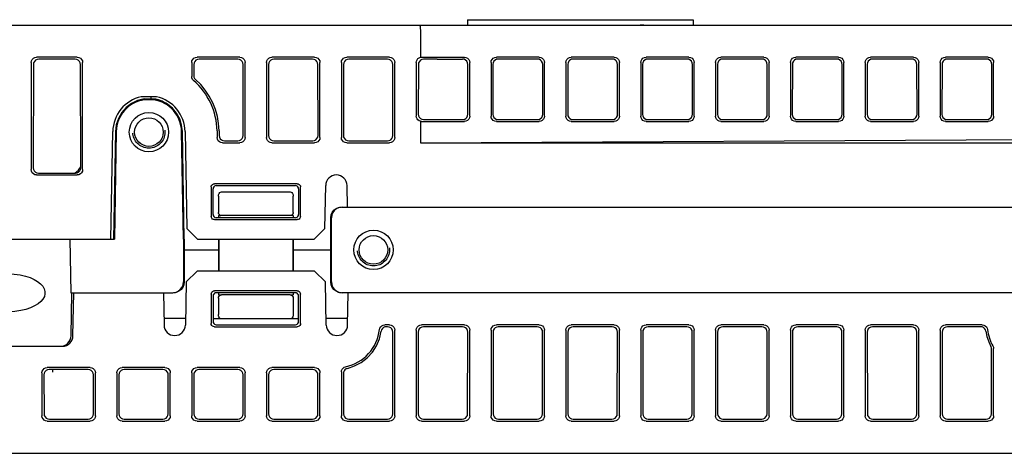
# Model space of a CAD drawing. Extents: x 0 to 840, y 0 to 594.
# Tile 16 of 21: x 658 to 750, y 140 to 180. Entities that reach past the tile are written whole.
import ezdxf

# ---------------------------------------------------------------- set-up
doc = ezdxf.new("R2010")
doc.units = 0
doc.header["$LTSCALE"] = 46.2
doc.linetypes.add('HIDDEN', pattern=[0.2, 0.1, -0.1])
for name, color, linetype in [('ALL_AXIS', 7, 'CONTINUOUS'), ('ALL_CURVE', 7, 'CONTINUOUS'), ('ALL_FEATURES', 7, 'CONTINUOUS'), ('DEFAULT_2', 8, 'HIDDEN')]:
    doc.layers.add(name, color=color, linetype=linetype)

msp = doc.modelspace()

# ---------------------------------------------------------------- linework, layer by layer
at = {"layer": 'ALL_AXIS', "color": 7, "linetype": 'CONTINUOUS'}
msp.add_lwpolyline([(656.762, 156.773), (657.39, 156.744), (657.951, 156.667), (658.448, 156.553), (658.886, 156.409), (659.267, 156.24), (659.592, 156.047), (659.86, 155.834), (660.066, 155.603), (660.206, 155.361), (660.276, 155.119), (660.281, 154.882), (660.221, 154.641), (660.091, 154.399), (659.893, 154.167), (659.633, 153.953), (659.313, 153.76), (658.937, 153.59), (658.504, 153.446), (658.011, 153.332), (657.455, 153.256), (656.83, 153.227)], dxfattribs=at)
at = {"layer": 'ALL_CURVE', "color": 4, "linetype": 'CONTINUOUS'}
for p, q in [((698, 163), (708, 163)), ((732, 163), (742, 163))]:
    msp.add_line(p, q, dxfattribs=at)
at = {"layer": 'ALL_FEATURES', "color": 7, "linetype": 'CONTINUOUS'}
for p, q in [((699.8, 180.5), (720.9, 180.5)), ((699.8, 180.5), (699.8, 180)), ((720.9, 180.5), (720.9, 180)), ((642, 180), (775.6, 180)), ((716.3, 180), (716.299, 179.995)), ((695.4, 179), (695.4, 176.991)), ((663.302, 177), (659.498, 177)), ((663.106, 176.804), (659.694, 176.804)), ((678.502, 177), (674.498, 177)), ((678.306, 176.804), (674.694, 176.804)), ((685.502, 177), (681.498, 177)), ((685.306, 176.804), (681.694, 176.804)), ((692.502, 177), (688.498, 177)), ((692.306, 176.804), (688.694, 176.804)), ((695.498, 177), (699.502, 177)), ((696.95, 176.825), (695.693, 176.808)), ((696.95, 176.825), (699.329, 176.825)), ((706.502, 177), (702.498, 177)), ((706.329, 176.825), (702.676, 176.825)), ((713.502, 177), (709.498, 177)), ((713.329, 176.825), (709.676, 176.825)), ((720.502, 177), (716.498, 177)), ((720.329, 176.825), (716.676, 176.825)), ((727.502, 177), (723.498, 177)), ((727.329, 176.825), (723.676, 176.825)), ((734.502, 177), (730.498, 177)), ((734.329, 176.825), (730.676, 176.825)), ((741.502, 177), (737.498, 177)), ((741.329, 176.825), (737.676, 176.825)), ((748.502, 177), (744.498, 177)), ((748.329, 176.825), (744.676, 176.825)), ((659, 176.502), (659, 166.498)), ((659.195, 176.307), (659.181, 166.679)), ((663.619, 166.679), (663.605, 176.307)), ((663.8, 166.498), (663.8, 176.502)), ((674, 176.502), (674, 175.2)), ((674.195, 176.307), (674.194, 175.288)), ((678.815, 169.683), (678.805, 176.307)), ((679, 169.498), (679, 176.502)), ((681, 176.502), (681, 169.498)), ((681.195, 176.307), (681.185, 169.683)), ((685.815, 169.683), (685.805, 176.307)), ((686, 169.498), (686, 176.502)), ((688, 176.502), (688, 169.498)), ((688.195, 176.307), (688.185, 169.683)), ((692.815, 169.683), (692.805, 176.307)), ((693, 169.498), (693, 176.502)), ((695.005, 176.503), (695.005, 171.497)), ((695.201, 176.311), (695.194, 171.682)), ((699.835, 171.672), (699.828, 176.321)), ((700, 171.505), (700, 176.495)), ((702, 176.509), (702, 171.491)), ((702.177, 176.334), (702.17, 171.659)), ((706.835, 171.672), (706.828, 176.321)), ((707, 171.505), (707, 176.495)), ((709, 176.509), (709, 171.491)), ((709.177, 176.334), (709.17, 171.659)), ((713.835, 171.672), (713.828, 176.321)), ((714, 171.505), (714, 176.495)), ((716, 176.509), (716, 171.491)), ((716.177, 176.334), (716.17, 171.659)), ((720.835, 171.672), (720.828, 176.321)), ((721, 171.505), (721, 176.495)), ((723, 176.509), (723, 171.491)), ((723.177, 176.334), (723.17, 171.659)), ((727.835, 171.672), (727.828, 176.321)), ((728, 171.505), (728, 176.495)), ((730, 176.509), (730, 171.491)), ((730.177, 176.334), (730.17, 171.659)), ((734.835, 171.672), (734.828, 176.321)), ((735, 171.505), (735, 176.495)), ((737, 176.509), (737, 171.491)), ((737.177, 176.334), (737.17, 171.659)), ((741.835, 171.672), (741.828, 176.321)), ((742, 171.505), (742, 176.495)), ((744, 176.509), (744, 171.491)), ((744.177, 176.334), (744.17, 171.659)), ((748.835, 171.672), (748.828, 176.321)), ((749, 171.505), (749, 176.495)), ((670.718, 173.3), (669.282, 173.3)), ((670.181, 173.3), (670.186, 173.1)), ((669.565, 173.021), (669.56, 173.1)), ((669.56, 173.1), (670.549, 173.1)), ((670.435, 173.021), (669.565, 173.021)), ((670.435, 173.021), (670.44, 173.1)), ((695.4, 171.009), (695.4, 169)), ((695.498, 171), (699.502, 171)), ((695.684, 171.184), (696.958, 171.166)), ((696.958, 171.166), (699.338, 171.166)), ((702.498, 171), (706.502, 171)), ((702.667, 171.166), (706.338, 171.166)), ((709.498, 171), (713.502, 171)), ((709.667, 171.166), (713.338, 171.166)), ((716.498, 171), (720.502, 171)), ((716.667, 171.166), (720.338, 171.166)), ((723.498, 171), (727.502, 171)), ((723.667, 171.166), (727.338, 171.166)), ((730.498, 171), (734.502, 171)), ((730.667, 171.166), (734.338, 171.166)), ((737.498, 171), (741.502, 171)), ((737.667, 171.166), (741.338, 171.166)), ((744.498, 171), (748.502, 171)), ((744.667, 171.166), (748.338, 171.166)), ((666.448, 160), (666.623, 170.059)), ((666.871, 170.055), (666.702, 160)), ((666.949, 170.053), (666.773, 160)), ((673.227, 159.999), (673.051, 170.053)), ((673.298, 160), (673.129, 170.055)), ((673.377, 170.059), (673.535, 161)), ((676.376, 170.111), (676.387, 169.489)), ((676.562, 170.115), (676.569, 169.675)), ((676.885, 169), (678.502, 169)), ((677.066, 169.184), (678.317, 169.184)), ((681.498, 169), (685.502, 169)), ((681.683, 169.184), (685.317, 169.184)), ((688.498, 169), (692.502, 169)), ((688.683, 169.184), (692.317, 169.184)), ((695.4, 169), (760.4, 169.349)), ((695.4, 169), (775.016, 169)), ((659.498, 166), (663.302, 166)), ((659.678, 166.18), (663.122, 166.18)), ((675.822, 164.879), (675.826, 162.125)), ((683.879, 165.178), (676.121, 165.178)), ((676.299, 165), (683.701, 165)), ((684.174, 162.125), (684.178, 164.879)), ((686.465, 161), (686.535, 165.017)), ((688.57, 163), (688.535, 165.017)), ((676, 162.299), (676, 164.701)), ((676.5, 164.01), (676.5, 162.5)), ((676.793, 164.424), (683.207, 164.424)), ((683.5, 162.5), (683.5, 164.01)), ((684, 164.701), (684, 162.299)), ((688.074, 163), (752.226, 163)), ((676.5, 162.2), (676.712, 162.214)), ((676.5, 162.207), (676.507, 162)), ((676.5, 162.2), (676.5, 162)), ((683.2, 162.2), (676.8, 162.2)), ((683.5, 162.2), (683.288, 162.214)), ((683.5, 162.212), (683.493, 162)), ((683.5, 162.202), (683.5, 162)), ((676.125, 161.827), (683.875, 161.827)), ((683.702, 162), (676.298, 162)), ((687.002, 159), (687.001, 162)), ((687.073, 156), (687.073, 162)), ((673.535, 161), (674.552, 160)), ((685.448, 160), (686.465, 161)), ((641.166, 160), (666.773, 160)), ((662.607, 160), (662.704, 155)), ((673.298, 160), (673.227, 159.999)), ((673.227, 159.999), (673.227, 156)), ((673.298, 160), (673.298, 159)), ((674.552, 160), (685.448, 160)), ((676.498, 160), (676.498, 159)), ((676.535, 160), (676.535, 157)), ((683.465, 160), (683.465, 157)), ((683.502, 160), (683.502, 159)), ((673.298, 159), (673.299, 156)), ((673.298, 159), (676.498, 159)), ((676.498, 159), (676.499, 157)), ((683.502, 159), (683.501, 157)), ((683.502, 159), (687.002, 159)), ((687.001, 156), (687.002, 159)), ((674.5, 157), (673.483, 156)), ((685.5, 157), (674.5, 157)), ((686.517, 156), (685.5, 157)), ((673.483, 156), (673.412, 151.983)), ((686.588, 151.983), (686.517, 156)), ((662.704, 155), (672.226, 155)), ((662.73, 150.983), (662.8, 155)), ((662.895, 150.983), (662.965, 155)), ((671.36, 155), (671.413, 151.983)), ((675.825, 154.877), (675.821, 152.12)), ((683.876, 155.175), (676.124, 155.175)), ((683.702, 155), (676.298, 155)), ((676.5, 155), (676.5, 154.801)), ((676.507, 155), (676.5, 154.803)), ((683.2, 154.8), (676.8, 154.8)), ((683.493, 155), (683.5, 154.802)), ((683.5, 155), (683.5, 154.801)), ((684.179, 152.12), (684.175, 154.877)), ((687.815, 155.034), (688.074, 155)), ((752.226, 155), (688.074, 155)), ((688.587, 151.983), (688.64, 155)), ((676, 154.701), (676, 152.299)), ((676.5, 154.5), (676.5, 152.973)), ((683.5, 154.5), (683.5, 152.973)), ((684, 152.299), (684, 154.701)), ((673.423, 152.6), (671.596, 152.6)), ((676, 152.6), (684, 152.6)), ((676.299, 152), (683.701, 152)), ((688.598, 152.6), (686.577, 152.6)), ((692.502, 152), (692.058, 152)), ((699.502, 152), (695.498, 152)), ((706.502, 152), (702.498, 152)), ((713.502, 152), (709.498, 152)), ((720.502, 152), (716.498, 152)), ((727.502, 152), (723.498, 152)), ((734.502, 152), (730.498, 152)), ((741.502, 152), (737.498, 152)), ((747.942, 152), (744.498, 152)), ((676.119, 151.82), (683.881, 151.82)), ((692.322, 151.82), (692.216, 151.82)), ((692.808, 143.69), (692.819, 151.321)), ((693, 143.498), (693, 151.502)), ((695, 151.502), (695, 143.498)), ((695.181, 151.321), (695.192, 143.69)), ((699.322, 151.82), (695.678, 151.82)), ((699.808, 143.69), (699.819, 151.321)), ((700, 143.498), (700, 151.502)), ((702, 151.502), (702, 143.498)), ((702.181, 151.321), (702.192, 143.69)), ((706.322, 151.82), (702.678, 151.82)), ((706.808, 143.69), (706.819, 151.321)), ((707, 143.498), (707, 151.502)), ((709, 151.502), (709, 143.498)), ((709.181, 151.321), (709.192, 143.69)), ((713.322, 151.82), (709.678, 151.82)), ((713.808, 143.69), (713.819, 151.321)), ((714, 143.498), (714, 151.502)), ((716, 151.502), (716, 143.498)), ((716.181, 151.321), (716.192, 143.69)), ((720.322, 151.82), (716.678, 151.82)), ((720.808, 143.69), (720.819, 151.321)), ((721, 143.498), (721, 151.502)), ((723, 151.502), (723, 143.498)), ((723.181, 151.321), (723.192, 143.69)), ((727.322, 151.82), (723.678, 151.82)), ((727.808, 143.69), (727.819, 151.321)), ((728, 143.498), (728, 151.502)), ((730, 151.502), (730, 143.498)), ((730.181, 151.321), (730.192, 143.69)), ((734.322, 151.82), (730.678, 151.82)), ((734.808, 143.69), (734.819, 151.321)), ((735, 143.498), (735, 151.502)), ((737, 151.502), (737, 143.498)), ((737.181, 151.321), (737.192, 143.69)), ((741.322, 151.82), (737.678, 151.82)), ((741.808, 143.69), (741.819, 151.321)), ((742, 143.498), (742, 151.502)), ((744, 151.502), (744, 143.498)), ((744.181, 151.321), (744.192, 143.69)), ((747.784, 151.82), (744.678, 151.82)), ((649.825, 150), (661.73, 150)), ((748.808, 143.69), (748.817, 149.73)), ((749, 143.498), (749, 149.777)), ((660, 147.502), (660, 143.498)), ((664.502, 148), (660.498, 148)), ((664.316, 147.814), (660.684, 147.814)), ((660.975, 147.814), (660.983, 147.583)), ((665, 143.498), (665, 147.502)), ((667, 147.502), (667, 143.498)), ((671.502, 148), (667.498, 148)), ((671.316, 147.814), (667.684, 147.814)), ((672, 143.498), (672, 147.502)), ((674, 147.502), (674, 143.498)), ((678.502, 148), (674.498, 148)), ((678.316, 147.814), (674.684, 147.814)), ((679, 143.498), (679, 147.502)), ((681, 147.502), (681, 143.498)), ((685.502, 148), (681.498, 148)), ((685.316, 147.814), (681.684, 147.814)), ((686, 143.498), (686, 147.502)), ((688, 147.595), (688, 143.498)), ((688.187, 147.446), (688.192, 143.69)), ((660.187, 147.315), (660.192, 143.69)), ((664.808, 143.69), (664.813, 147.315)), ((667.187, 147.315), (667.192, 143.69)), ((671.808, 143.69), (671.813, 147.315)), ((674.187, 147.315), (674.192, 143.69)), ((678.808, 143.69), (678.813, 147.315)), ((681.187, 147.315), (681.192, 143.69)), ((685.808, 143.69), (685.813, 147.315)), ((660.498, 143), (664.502, 143)), ((660.691, 143.193), (664.309, 143.193)), ((667.498, 143), (671.502, 143)), ((667.691, 143.193), (671.309, 143.193)), ((674.498, 143), (678.502, 143)), ((674.691, 143.193), (678.309, 143.193)), ((681.498, 143), (685.502, 143)), ((681.691, 143.193), (685.309, 143.193)), ((688.498, 143), (692.502, 143)), ((688.691, 143.193), (692.309, 143.193)), ((695.498, 143), (699.502, 143)), ((695.691, 143.193), (699.309, 143.193)), ((702.498, 143), (706.502, 143)), ((702.691, 143.193), (706.309, 143.193)), ((709.498, 143), (713.502, 143)), ((709.691, 143.193), (713.309, 143.193)), ((716.498, 143), (720.502, 143)), ((716.691, 143.193), (720.309, 143.193)), ((723.498, 143), (727.502, 143)), ((723.691, 143.193), (727.309, 143.193)), ((730.498, 143), (734.502, 143)), ((730.691, 143.193), (734.309, 143.193)), ((737.498, 143), (741.502, 143)), ((737.691, 143.193), (741.309, 143.193)), ((744.498, 143), (748.502, 143)), ((744.691, 143.193), (748.309, 143.193)), ((640, 140), (778.5, 140))]:
    msp.add_line(p, q, dxfattribs=at)
for points in [[(695.324, 180), (695.343, 179.966), (695.362, 179.866), (695.378, 179.708), (695.39, 179.501), (695.397, 179.259), (695.4, 179)], [(716.299, 179.995), (716.129, 179.999), (715.953, 180)], [(659, 176.502), (659.024, 176.656), (659.095, 176.795), (659.205, 176.905), (659.344, 176.976), (659.498, 177)], [(659.694, 176.804), (659.54, 176.78), (659.401, 176.709), (659.291, 176.599), (659.22, 176.461), (659.195, 176.307)], [(663.605, 176.307), (663.58, 176.461), (663.509, 176.599), (663.399, 176.709), (663.26, 176.78), (663.106, 176.804)], [(663.302, 177), (663.456, 176.976), (663.595, 176.905), (663.705, 176.795), (663.776, 176.656), (663.8, 176.502)], [(674, 176.502), (674.024, 176.656), (674.095, 176.795), (674.205, 176.905), (674.344, 176.976), (674.498, 177)], [(674.694, 176.804), (674.54, 176.78), (674.401, 176.709), (674.291, 176.599), (674.22, 176.461), (674.195, 176.307)], [(678.805, 176.307), (678.78, 176.461), (678.709, 176.599), (678.599, 176.709), (678.46, 176.78), (678.306, 176.804)], [(678.502, 177), (678.656, 176.976), (678.795, 176.905), (678.905, 176.795), (678.976, 176.656), (679, 176.502)], [(681, 176.502), (681.024, 176.656), (681.095, 176.795), (681.205, 176.905), (681.344, 176.976), (681.498, 177)], [(681.694, 176.804), (681.54, 176.78), (681.401, 176.709), (681.291, 176.599), (681.22, 176.461), (681.195, 176.307)], [(685.805, 176.307), (685.78, 176.461), (685.709, 176.599), (685.599, 176.709), (685.46, 176.78), (685.306, 176.804)], [(685.502, 177), (685.656, 176.976), (685.795, 176.905), (685.905, 176.795), (685.976, 176.656), (686, 176.502)], [(688, 176.502), (688.024, 176.656), (688.095, 176.795), (688.205, 176.905), (688.344, 176.976), (688.498, 177)], [(688.694, 176.804), (688.54, 176.78), (688.401, 176.709), (688.291, 176.599), (688.22, 176.461), (688.195, 176.307)], [(692.805, 176.307), (692.78, 176.461), (692.709, 176.599), (692.599, 176.709), (692.46, 176.78), (692.306, 176.804)], [(692.502, 177), (692.656, 176.976), (692.795, 176.905), (692.905, 176.795), (692.976, 176.656), (693, 176.502)], [(695.005, 176.503), (695.024, 176.638), (695.078, 176.762), (695.163, 176.867), (695.273, 176.945), (695.4, 176.991)], [(695.693, 176.808), (695.54, 176.782), (695.403, 176.711), (695.294, 176.601), (695.225, 176.463), (695.201, 176.311)], [(695.4, 176.991), (695.448, 176.998), (695.498, 177)], [(699.828, 176.321), (699.803, 176.476), (699.732, 176.617), (699.622, 176.728), (699.483, 176.8), (699.329, 176.825)], [(699.502, 177), (699.655, 176.975), (699.794, 176.904), (699.905, 176.792), (699.976, 176.651), (700, 176.495)], [(702, 176.509), (702.024, 176.66), (702.093, 176.796), (702.202, 176.904), (702.341, 176.975), (702.498, 177)], [(702.676, 176.825), (702.518, 176.8), (702.379, 176.729), (702.27, 176.621), (702.201, 176.485), (702.177, 176.334)], [(706.828, 176.321), (706.803, 176.476), (706.732, 176.617), (706.622, 176.728), (706.483, 176.8), (706.329, 176.825)], [(706.502, 177), (706.655, 176.975), (706.794, 176.904), (706.905, 176.792), (706.976, 176.651), (707, 176.495)], [(709, 176.509), (709.024, 176.66), (709.093, 176.796), (709.202, 176.904), (709.341, 176.975), (709.498, 177)], [(709.676, 176.825), (709.518, 176.8), (709.379, 176.729), (709.27, 176.621), (709.201, 176.485), (709.177, 176.334)], [(713.828, 176.321), (713.803, 176.476), (713.732, 176.617), (713.622, 176.728), (713.483, 176.8), (713.329, 176.825)], [(713.502, 177), (713.655, 176.975), (713.794, 176.904), (713.905, 176.792), (713.976, 176.651), (714, 176.495)], [(716, 176.509), (716.024, 176.66), (716.093, 176.796), (716.202, 176.904), (716.341, 176.975), (716.498, 177)], [(716.676, 176.825), (716.518, 176.8), (716.379, 176.729), (716.27, 176.621), (716.201, 176.485), (716.177, 176.334)], [(720.828, 176.321), (720.803, 176.476), (720.732, 176.617), (720.622, 176.728), (720.483, 176.8), (720.329, 176.825)], [(720.502, 177), (720.655, 176.975), (720.794, 176.904), (720.905, 176.792), (720.976, 176.651), (721, 176.495)], [(723, 176.509), (723.024, 176.66), (723.093, 176.796), (723.202, 176.904), (723.341, 176.975), (723.498, 177)], [(723.676, 176.825), (723.518, 176.8), (723.379, 176.729), (723.27, 176.621), (723.201, 176.485), (723.177, 176.334)], [(727.828, 176.321), (727.803, 176.476), (727.732, 176.617), (727.622, 176.728), (727.483, 176.8), (727.329, 176.825)], [(727.502, 177), (727.655, 176.975), (727.794, 176.904), (727.905, 176.792), (727.976, 176.651), (728, 176.495)], [(730, 176.509), (730.024, 176.66), (730.093, 176.796), (730.202, 176.904), (730.341, 176.975), (730.498, 177)], [(730.676, 176.825), (730.518, 176.8), (730.379, 176.729), (730.27, 176.621), (730.201, 176.485), (730.177, 176.334)], [(734.828, 176.321), (734.803, 176.476), (734.732, 176.617), (734.622, 176.728), (734.483, 176.8), (734.329, 176.825)], [(734.502, 177), (734.655, 176.975), (734.794, 176.904), (734.905, 176.792), (734.976, 176.651), (735, 176.495)], [(737, 176.509), (737.024, 176.66), (737.093, 176.796), (737.202, 176.904), (737.341, 176.975), (737.498, 177)], [(737.676, 176.825), (737.518, 176.8), (737.379, 176.729), (737.27, 176.621), (737.201, 176.485), (737.177, 176.334)], [(741.828, 176.321), (741.803, 176.476), (741.732, 176.617), (741.622, 176.728), (741.483, 176.8), (741.329, 176.825)], [(741.502, 177), (741.655, 176.975), (741.794, 176.904), (741.905, 176.792), (741.976, 176.651), (742, 176.495)], [(744, 176.509), (744.024, 176.66), (744.093, 176.796), (744.202, 176.904), (744.341, 176.975), (744.498, 177)], [(744.676, 176.825), (744.518, 176.8), (744.379, 176.729), (744.27, 176.621), (744.201, 176.485), (744.177, 176.334)], [(748.828, 176.321), (748.803, 176.476), (748.732, 176.617), (748.622, 176.728), (748.483, 176.8), (748.329, 176.825)], [(748.502, 177), (748.655, 176.975), (748.794, 176.904), (748.905, 176.792), (748.976, 176.651), (749, 176.495)], [(674.172, 174.823), (674.079, 174.93), (674.02, 175.059), (674, 175.2)], [(674.194, 175.288), (674.213, 175.149), (674.27, 175.021), (674.361, 174.915)], [(676.562, 170.115), (676.516, 170.793), (676.4, 171.463), (676.216, 172.117), (675.965, 172.748), (675.65, 173.349), (675.275, 173.915), (674.844, 174.439), (674.361, 174.915)], [(669.56, 173.1), (668.948, 172.949), (668.377, 172.677), (667.876, 172.3), (667.457, 171.825), (667.144, 171.28), (666.945, 170.68), (666.871, 170.055)], [(670.574, 173.092), (670.551, 173.098), (670.549, 173.1)], [(671.731, 172.609), (671.591, 172.697), (671.463, 172.769), (671.347, 172.828), (671.242, 172.877), (671.146, 172.918), (671.059, 172.952), (670.977, 172.981), (670.902, 173.006), (670.832, 173.027), (670.768, 173.045), (670.709, 173.06), (670.657, 173.073), (670.574, 173.092)], [(673.129, 170.055), (673.06, 170.655), (672.877, 171.233), (672.587, 171.762), (672.199, 172.228), (671.731, 172.609)], [(695.4, 171.009), (695.273, 171.055), (695.163, 171.133), (695.078, 171.238), (695.024, 171.362), (695.005, 171.497)], [(695.194, 171.682), (695.217, 171.529), (695.287, 171.391), (695.395, 171.281), (695.532, 171.21), (695.684, 171.184)], [(699.338, 171.166), (699.491, 171.191), (699.63, 171.263), (699.74, 171.375), (699.811, 171.516), (699.835, 171.672)], [(700, 171.505), (699.976, 171.349), (699.905, 171.208), (699.794, 171.096), (699.655, 171.025), (699.502, 171)], [(702.498, 171), (702.341, 171.025), (702.202, 171.096), (702.093, 171.204), (702.024, 171.34), (702, 171.491)], [(702.17, 171.659), (702.193, 171.507), (702.262, 171.371), (702.371, 171.262), (702.51, 171.191), (702.667, 171.166)], [(706.338, 171.166), (706.491, 171.191), (706.63, 171.263), (706.74, 171.375), (706.811, 171.516), (706.835, 171.672)], [(707, 171.505), (706.976, 171.349), (706.905, 171.208), (706.794, 171.096), (706.655, 171.025), (706.502, 171)], [(709.498, 171), (709.341, 171.025), (709.202, 171.096), (709.093, 171.204), (709.024, 171.34), (709, 171.491)], [(709.17, 171.659), (709.193, 171.507), (709.262, 171.371), (709.371, 171.262), (709.51, 171.191), (709.667, 171.166)], [(713.338, 171.166), (713.491, 171.191), (713.63, 171.263), (713.74, 171.375), (713.811, 171.516), (713.835, 171.672)], [(714, 171.505), (713.976, 171.349), (713.905, 171.208), (713.794, 171.096), (713.655, 171.025), (713.502, 171)], [(716.498, 171), (716.341, 171.025), (716.202, 171.096), (716.093, 171.204), (716.024, 171.34), (716, 171.491)], [(716.17, 171.659), (716.193, 171.507), (716.262, 171.371), (716.371, 171.262), (716.51, 171.191), (716.667, 171.166)], [(720.338, 171.166), (720.491, 171.191), (720.63, 171.263), (720.74, 171.375), (720.811, 171.516), (720.835, 171.672)], [(721, 171.505), (720.976, 171.349), (720.905, 171.208), (720.794, 171.096), (720.655, 171.025), (720.502, 171)], [(723.498, 171), (723.341, 171.025), (723.202, 171.096), (723.093, 171.204), (723.024, 171.34), (723, 171.491)], [(723.17, 171.659), (723.193, 171.507), (723.262, 171.371), (723.371, 171.262), (723.51, 171.191), (723.667, 171.166)], [(727.338, 171.166), (727.491, 171.191), (727.63, 171.263), (727.74, 171.375), (727.811, 171.516), (727.835, 171.672)], [(728, 171.505), (727.976, 171.349), (727.905, 171.208), (727.794, 171.096), (727.655, 171.025), (727.502, 171)], [(730.498, 171), (730.341, 171.025), (730.202, 171.096), (730.093, 171.204), (730.024, 171.34), (730, 171.491)], [(730.17, 171.659), (730.193, 171.507), (730.262, 171.371), (730.371, 171.262), (730.51, 171.191), (730.667, 171.166)], [(734.338, 171.166), (734.491, 171.191), (734.63, 171.263), (734.74, 171.375), (734.811, 171.516), (734.835, 171.672)], [(735, 171.505), (734.976, 171.349), (734.905, 171.208), (734.794, 171.096), (734.655, 171.025), (734.502, 171)], [(737.498, 171), (737.341, 171.025), (737.202, 171.096), (737.093, 171.204), (737.024, 171.34), (737, 171.491)], [(737.17, 171.659), (737.193, 171.507), (737.262, 171.371), (737.371, 171.262), (737.51, 171.191), (737.667, 171.166)], [(741.338, 171.166), (741.491, 171.191), (741.63, 171.263), (741.74, 171.375), (741.811, 171.516), (741.835, 171.672)], [(742, 171.505), (741.976, 171.349), (741.905, 171.208), (741.794, 171.096), (741.655, 171.025), (741.502, 171)], [(744.498, 171), (744.341, 171.025), (744.202, 171.096), (744.093, 171.204), (744.024, 171.34), (744, 171.491)], [(744.17, 171.659), (744.193, 171.507), (744.262, 171.371), (744.371, 171.262), (744.51, 171.191), (744.667, 171.166)], [(748.338, 171.166), (748.491, 171.191), (748.63, 171.263), (748.74, 171.375), (748.811, 171.516), (748.835, 171.672)], [(749, 171.505), (748.976, 171.349), (748.905, 171.208), (748.794, 171.096), (748.655, 171.025), (748.502, 171)], [(695.498, 171), (695.448, 171.002), (695.4, 171.009)], [(676.885, 169), (676.732, 169.024), (676.595, 169.093), (676.485, 169.201), (676.414, 169.337), (676.387, 169.489)], [(676.569, 169.675), (676.596, 169.522), (676.667, 169.385), (676.776, 169.277), (676.914, 169.208), (677.066, 169.184)], [(678.317, 169.184), (678.472, 169.209), (678.61, 169.279), (678.72, 169.389), (678.791, 169.528), (678.815, 169.683)], [(679, 169.498), (678.976, 169.344), (678.905, 169.205), (678.795, 169.095), (678.656, 169.024), (678.502, 169)], [(681.498, 169), (681.344, 169.024), (681.205, 169.095), (681.095, 169.205), (681.024, 169.344), (681, 169.498)], [(681.185, 169.683), (681.209, 169.528), (681.28, 169.389), (681.39, 169.279), (681.528, 169.209), (681.683, 169.184)], [(685.317, 169.184), (685.472, 169.209), (685.61, 169.279), (685.72, 169.389), (685.791, 169.528), (685.815, 169.683)], [(686, 169.498), (685.976, 169.344), (685.905, 169.205), (685.795, 169.095), (685.656, 169.024), (685.502, 169)], [(688.498, 169), (688.344, 169.024), (688.205, 169.095), (688.095, 169.205), (688.024, 169.344), (688, 169.498)], [(688.185, 169.683), (688.209, 169.528), (688.28, 169.389), (688.39, 169.279), (688.528, 169.209), (688.683, 169.184)], [(692.317, 169.184), (692.472, 169.209), (692.61, 169.279), (692.72, 169.389), (692.791, 169.528), (692.815, 169.683)], [(693, 169.498), (692.976, 169.344), (692.905, 169.205), (692.795, 169.095), (692.656, 169.024), (692.502, 169)], [(659.181, 166.679), (659.205, 166.524), (659.275, 166.385), (659.385, 166.275), (659.524, 166.204), (659.678, 166.18)], [(663.122, 166.18), (663.276, 166.204), (663.415, 166.275), (663.525, 166.385), (663.595, 166.524), (663.619, 166.679)], [(659.498, 166), (659.344, 166.024), (659.205, 166.095), (659.095, 166.205), (659.024, 166.344), (659, 166.498)], [(663.8, 166.498), (663.776, 166.344), (663.705, 166.205), (663.595, 166.095), (663.456, 166.024), (663.302, 166)], [(675.822, 164.879), (675.837, 164.971), (675.879, 165.055), (675.945, 165.121), (676.028, 165.163), (676.121, 165.178)], [(676.299, 165), (676.207, 164.985), (676.123, 164.943), (676.057, 164.877), (676.015, 164.794), (676, 164.701)], [(684, 164.701), (683.985, 164.794), (683.943, 164.877), (683.877, 164.943), (683.793, 164.985), (683.701, 165)], [(683.879, 165.178), (683.972, 165.163), (684.055, 165.121), (684.121, 165.055), (684.163, 164.971), (684.178, 164.879)], [(676.5, 164.01), (676.517, 164.149), (676.562, 164.265), (676.628, 164.353), (676.708, 164.406), (676.793, 164.424)], [(683.207, 164.424), (683.292, 164.406), (683.372, 164.353), (683.438, 164.265), (683.483, 164.149), (683.5, 164.01)], [(687.001, 162), (687.035, 162.259), (687.134, 162.5), (687.293, 162.707), (687.5, 162.866), (687.742, 162.966), (688.001, 163)], [(688.074, 163), (687.815, 162.966), (687.574, 162.866), (687.366, 162.707), (687.207, 162.5), (687.107, 162.259), (687.073, 162)], [(676.125, 161.827), (676.033, 161.841), (675.949, 161.883), (675.884, 161.949), (675.841, 162.032), (675.826, 162.125)], [(676, 162.299), (676.015, 162.206), (676.057, 162.123), (676.123, 162.057), (676.206, 162.015), (676.298, 162)], [(676.712, 162.214), (676.626, 162.256), (676.559, 162.322), (676.515, 162.406), (676.5, 162.5)], [(676.8, 162.2), (676.77, 162.201), (676.741, 162.206), (676.712, 162.214)], [(683.288, 162.214), (683.259, 162.206), (683.23, 162.201), (683.2, 162.2)], [(683.5, 162.5), (683.485, 162.406), (683.441, 162.322), (683.374, 162.256), (683.288, 162.214)], [(683.702, 162), (683.794, 162.015), (683.877, 162.057), (683.943, 162.123), (683.985, 162.206), (684, 162.299)], [(684.174, 162.125), (684.159, 162.032), (684.116, 161.949), (684.051, 161.883), (683.967, 161.841), (683.875, 161.827)], [(672.226, 155), (672.485, 155.034), (672.726, 155.134), (672.934, 155.293), (673.093, 155.5), (673.193, 155.741), (673.227, 156)], [(673.299, 156), (673.265, 155.741), (673.166, 155.5), (673.007, 155.293), (672.8, 155.134), (672.558, 155.034), (672.299, 155)], [(688.001, 155), (687.742, 155.034), (687.5, 155.134), (687.293, 155.293), (687.134, 155.5), (687.035, 155.741), (687.001, 156)], [(687.073, 156), (687.107, 155.741), (687.207, 155.5), (687.366, 155.293), (687.574, 155.134), (687.815, 155.034)], [(675.825, 154.877), (675.84, 154.969), (675.882, 155.052), (675.948, 155.118), (676.031, 155.16), (676.124, 155.175)], [(676.298, 155), (676.206, 154.985), (676.123, 154.943), (676.057, 154.877), (676.015, 154.794), (676, 154.701)], [(676.5, 154.801), (676.6, 154.803), (676.7, 154.803), (676.8, 154.801)], [(676.5, 154.5), (676.515, 154.593), (676.557, 154.677), (676.624, 154.743), (676.707, 154.785), (676.8, 154.8)], [(683.2, 154.801), (683.3, 154.803), (683.4, 154.803), (683.5, 154.801)], [(683.2, 154.8), (683.293, 154.785), (683.376, 154.743), (683.443, 154.677), (683.485, 154.593), (683.5, 154.5)], [(684, 154.701), (683.985, 154.794), (683.943, 154.877), (683.877, 154.943), (683.794, 154.985), (683.702, 155)], [(683.876, 155.175), (683.969, 155.16), (684.052, 155.118), (684.118, 155.052), (684.16, 154.969), (684.175, 154.877)], [(676.664, 152.6), (676.6, 152.661), (676.548, 152.745), (676.513, 152.85), (676.5, 152.973)], [(683.5, 152.973), (683.487, 152.85), (683.452, 152.745), (683.4, 152.661), (683.336, 152.6)], [(676.119, 151.82), (676.027, 151.835), (675.943, 151.878), (675.877, 151.944), (675.835, 152.027), (675.821, 152.12)], [(676, 152.299), (676.015, 152.206), (676.057, 152.123), (676.123, 152.057), (676.207, 152.015), (676.299, 152)], [(683.701, 152), (683.793, 152.015), (683.877, 152.057), (683.943, 152.123), (683.985, 152.206), (684, 152.299)], [(684.179, 152.12), (684.165, 152.027), (684.123, 151.944), (684.057, 151.878), (683.973, 151.835), (683.881, 151.82)], [(691.563, 151.557), (691.599, 151.697), (691.675, 151.821), (691.782, 151.917), (691.914, 151.979), (692.058, 152)], [(692.502, 152), (692.656, 151.976), (692.795, 151.905), (692.905, 151.795), (692.976, 151.656), (693, 151.502)], [(695, 151.502), (695.024, 151.656), (695.095, 151.795), (695.205, 151.905), (695.344, 151.976), (695.498, 152)], [(699.502, 152), (699.656, 151.976), (699.795, 151.905), (699.905, 151.795), (699.976, 151.656), (700, 151.502)], [(702, 151.502), (702.024, 151.656), (702.095, 151.795), (702.205, 151.905), (702.344, 151.976), (702.498, 152)], [(706.502, 152), (706.656, 151.976), (706.795, 151.905), (706.905, 151.795), (706.976, 151.656), (707, 151.502)], [(709, 151.502), (709.024, 151.656), (709.095, 151.795), (709.205, 151.905), (709.344, 151.976), (709.498, 152)], [(713.502, 152), (713.656, 151.976), (713.795, 151.905), (713.905, 151.795), (713.976, 151.656), (714, 151.502)], [(716, 151.502), (716.024, 151.656), (716.095, 151.795), (716.205, 151.905), (716.344, 151.976), (716.498, 152)], [(720.502, 152), (720.656, 151.976), (720.795, 151.905), (720.905, 151.795), (720.976, 151.656), (721, 151.502)], [(723, 151.502), (723.024, 151.656), (723.095, 151.795), (723.205, 151.905), (723.344, 151.976), (723.498, 152)], [(727.502, 152), (727.656, 151.976), (727.795, 151.905), (727.905, 151.795), (727.976, 151.656), (728, 151.502)], [(730, 151.502), (730.024, 151.656), (730.095, 151.795), (730.205, 151.905), (730.344, 151.976), (730.498, 152)], [(734.502, 152), (734.656, 151.976), (734.795, 151.905), (734.905, 151.795), (734.976, 151.656), (735, 151.502)], [(737, 151.502), (737.024, 151.656), (737.095, 151.795), (737.205, 151.905), (737.344, 151.976), (737.498, 152)], [(741.502, 152), (741.656, 151.976), (741.795, 151.905), (741.905, 151.795), (741.976, 151.656), (742, 151.502)], [(744, 151.502), (744.024, 151.656), (744.095, 151.795), (744.205, 151.905), (744.344, 151.976), (744.498, 152)], [(747.942, 152), (748.085, 151.979), (748.217, 151.917), (748.324, 151.822), (748.4, 151.697), (748.437, 151.557)], [(688.567, 147.931), (689.241, 148.155), (689.866, 148.49), (690.425, 148.925), (690.905, 149.451), (691.287, 150.048), (691.562, 150.702), (691.724, 151.394)], [(692.216, 151.82), (692.076, 151.8), (691.947, 151.741), (691.841, 151.65), (691.764, 151.529), (691.724, 151.394)], [(692.819, 151.321), (692.795, 151.476), (692.725, 151.615), (692.615, 151.725), (692.476, 151.796), (692.322, 151.82)], [(695.678, 151.82), (695.524, 151.796), (695.385, 151.725), (695.275, 151.615), (695.205, 151.476), (695.181, 151.321)], [(699.819, 151.321), (699.795, 151.476), (699.725, 151.615), (699.615, 151.725), (699.476, 151.796), (699.322, 151.82)], [(702.678, 151.82), (702.524, 151.796), (702.385, 151.725), (702.275, 151.615), (702.205, 151.476), (702.181, 151.321)], [(706.819, 151.321), (706.795, 151.476), (706.725, 151.615), (706.615, 151.725), (706.476, 151.796), (706.322, 151.82)], [(709.678, 151.82), (709.524, 151.796), (709.385, 151.725), (709.275, 151.615), (709.205, 151.476), (709.181, 151.321)], [(713.819, 151.321), (713.795, 151.476), (713.725, 151.615), (713.615, 151.725), (713.476, 151.796), (713.322, 151.82)], [(716.678, 151.82), (716.524, 151.796), (716.385, 151.725), (716.275, 151.615), (716.205, 151.476), (716.181, 151.321)], [(720.819, 151.321), (720.795, 151.476), (720.725, 151.615), (720.615, 151.725), (720.476, 151.796), (720.322, 151.82)], [(723.678, 151.82), (723.524, 151.796), (723.385, 151.725), (723.275, 151.615), (723.205, 151.476), (723.181, 151.321)], [(727.819, 151.321), (727.795, 151.476), (727.725, 151.615), (727.615, 151.725), (727.476, 151.796), (727.322, 151.82)], [(730.678, 151.82), (730.524, 151.796), (730.385, 151.725), (730.275, 151.615), (730.205, 151.476), (730.181, 151.321)], [(734.819, 151.321), (734.795, 151.476), (734.725, 151.615), (734.615, 151.725), (734.476, 151.796), (734.322, 151.82)], [(737.678, 151.82), (737.524, 151.796), (737.385, 151.725), (737.275, 151.615), (737.205, 151.476), (737.181, 151.321)], [(741.819, 151.321), (741.795, 151.476), (741.725, 151.615), (741.615, 151.725), (741.476, 151.796), (741.322, 151.82)], [(744.678, 151.82), (744.524, 151.796), (744.385, 151.725), (744.275, 151.615), (744.205, 151.476), (744.181, 151.321)], [(748.276, 151.394), (748.236, 151.53), (748.159, 151.65), (748.053, 151.742), (747.923, 151.8), (747.784, 151.82)], [(748.276, 151.394), (748.378, 150.902), (748.538, 150.425), (748.755, 149.971)], [(748.817, 149.73), (748.801, 149.855), (748.755, 149.971)], [(748.935, 150.024), (748.983, 149.905), (749, 149.777)], [(660, 147.502), (660.024, 147.656), (660.095, 147.795), (660.205, 147.905), (660.344, 147.976), (660.498, 148)], [(660.684, 147.814), (660.53, 147.79), (660.391, 147.719), (660.281, 147.609), (660.211, 147.47), (660.187, 147.315)], [(664.813, 147.315), (664.789, 147.47), (664.719, 147.609), (664.609, 147.719), (664.47, 147.79), (664.316, 147.814)], [(664.502, 148), (664.656, 147.976), (664.795, 147.905), (664.905, 147.795), (664.976, 147.656), (665, 147.502)], [(667, 147.502), (667.024, 147.656), (667.095, 147.795), (667.205, 147.905), (667.344, 147.976), (667.498, 148)], [(667.684, 147.814), (667.53, 147.79), (667.391, 147.719), (667.281, 147.609), (667.211, 147.47), (667.187, 147.315)], [(671.813, 147.315), (671.789, 147.47), (671.719, 147.609), (671.609, 147.719), (671.47, 147.79), (671.316, 147.814)], [(671.502, 148), (671.656, 147.976), (671.795, 147.905), (671.905, 147.795), (671.976, 147.656), (672, 147.502)], [(674, 147.502), (674.024, 147.656), (674.095, 147.795), (674.205, 147.905), (674.344, 147.976), (674.498, 148)], [(674.684, 147.814), (674.53, 147.79), (674.391, 147.719), (674.281, 147.609), (674.211, 147.47), (674.187, 147.315)], [(678.813, 147.315), (678.789, 147.47), (678.719, 147.609), (678.609, 147.719), (678.47, 147.79), (678.316, 147.814)], [(678.502, 148), (678.656, 147.976), (678.795, 147.905), (678.905, 147.795), (678.976, 147.656), (679, 147.502)], [(681, 147.502), (681.024, 147.656), (681.095, 147.795), (681.205, 147.905), (681.344, 147.976), (681.498, 148)], [(681.684, 147.814), (681.53, 147.79), (681.391, 147.719), (681.281, 147.609), (681.211, 147.47), (681.187, 147.315)], [(685.813, 147.315), (685.789, 147.47), (685.719, 147.609), (685.609, 147.719), (685.47, 147.79), (685.316, 147.814)], [(685.502, 148), (685.656, 147.976), (685.795, 147.905), (685.905, 147.795), (685.976, 147.656), (686, 147.502)], [(688, 147.595), (688.019, 147.73), (688.073, 147.854), (688.158, 147.959), (688.269, 148.037), (688.397, 148.083)], [(688.567, 147.931), (688.443, 147.882), (688.337, 147.803), (688.255, 147.7), (688.204, 147.578), (688.187, 147.446)], [(660.192, 143.69), (660.217, 143.536), (660.288, 143.398), (660.398, 143.288), (660.537, 143.217), (660.691, 143.193)], [(664.309, 143.193), (664.463, 143.217), (664.602, 143.288), (664.712, 143.398), (664.783, 143.536), (664.808, 143.69)], [(667.192, 143.69), (667.217, 143.536), (667.288, 143.398), (667.398, 143.288), (667.537, 143.217), (667.691, 143.193)], [(671.309, 143.193), (671.463, 143.217), (671.602, 143.288), (671.712, 143.398), (671.783, 143.536), (671.808, 143.69)], [(674.192, 143.69), (674.217, 143.536), (674.288, 143.398), (674.398, 143.288), (674.537, 143.217), (674.691, 143.193)], [(678.309, 143.193), (678.463, 143.217), (678.602, 143.288), (678.712, 143.398), (678.783, 143.536), (678.808, 143.69)], [(681.192, 143.69), (681.217, 143.536), (681.288, 143.398), (681.398, 143.288), (681.537, 143.217), (681.691, 143.193)], [(685.309, 143.193), (685.463, 143.217), (685.602, 143.288), (685.712, 143.398), (685.783, 143.536), (685.808, 143.69)], [(688.192, 143.69), (688.217, 143.536), (688.288, 143.398), (688.398, 143.288), (688.537, 143.217), (688.691, 143.193)], [(692.309, 143.193), (692.463, 143.217), (692.602, 143.288), (692.712, 143.398), (692.783, 143.536), (692.808, 143.69)], [(695.192, 143.69), (695.217, 143.536), (695.288, 143.398), (695.398, 143.288), (695.537, 143.217), (695.691, 143.193)], [(699.309, 143.193), (699.463, 143.217), (699.602, 143.288), (699.712, 143.398), (699.783, 143.536), (699.808, 143.69)], [(702.192, 143.69), (702.217, 143.536), (702.288, 143.398), (702.398, 143.288), (702.537, 143.217), (702.691, 143.193)], [(706.309, 143.193), (706.463, 143.217), (706.602, 143.288), (706.712, 143.398), (706.783, 143.536), (706.808, 143.69)], [(709.192, 143.69), (709.217, 143.536), (709.288, 143.398), (709.398, 143.288), (709.537, 143.217), (709.691, 143.193)], [(713.309, 143.193), (713.463, 143.217), (713.602, 143.288), (713.712, 143.398), (713.783, 143.536), (713.808, 143.69)], [(716.192, 143.69), (716.217, 143.536), (716.288, 143.398), (716.398, 143.288), (716.537, 143.217), (716.691, 143.193)], [(720.309, 143.193), (720.463, 143.217), (720.602, 143.288), (720.712, 143.398), (720.783, 143.536), (720.808, 143.69)], [(723.192, 143.69), (723.217, 143.536), (723.288, 143.398), (723.398, 143.288), (723.537, 143.217), (723.691, 143.193)], [(727.309, 143.193), (727.463, 143.217), (727.602, 143.288), (727.712, 143.398), (727.783, 143.536), (727.808, 143.69)], [(730.192, 143.69), (730.217, 143.536), (730.288, 143.398), (730.398, 143.288), (730.537, 143.217), (730.691, 143.193)], [(734.309, 143.193), (734.463, 143.217), (734.602, 143.288), (734.712, 143.398), (734.783, 143.536), (734.808, 143.69)], [(737.192, 143.69), (737.217, 143.536), (737.288, 143.398), (737.398, 143.288), (737.537, 143.217), (737.691, 143.193)], [(741.309, 143.193), (741.463, 143.217), (741.602, 143.288), (741.712, 143.398), (741.783, 143.536), (741.808, 143.69)], [(744.192, 143.69), (744.217, 143.536), (744.288, 143.398), (744.398, 143.288), (744.537, 143.217), (744.691, 143.193)], [(748.309, 143.193), (748.463, 143.217), (748.602, 143.288), (748.712, 143.398), (748.783, 143.536), (748.808, 143.69)], [(660.498, 143), (660.344, 143.024), (660.205, 143.095), (660.095, 143.205), (660.024, 143.344), (660, 143.498)], [(665, 143.498), (664.976, 143.344), (664.905, 143.205), (664.795, 143.095), (664.656, 143.024), (664.502, 143)], [(667.498, 143), (667.344, 143.024), (667.205, 143.095), (667.095, 143.205), (667.024, 143.344), (667, 143.498)], [(672, 143.498), (671.976, 143.344), (671.905, 143.205), (671.795, 143.095), (671.656, 143.024), (671.502, 143)], [(674.498, 143), (674.344, 143.024), (674.205, 143.095), (674.095, 143.205), (674.024, 143.344), (674, 143.498)], [(679, 143.498), (678.976, 143.344), (678.905, 143.205), (678.795, 143.095), (678.656, 143.024), (678.502, 143)], [(681.498, 143), (681.344, 143.024), (681.205, 143.095), (681.095, 143.205), (681.024, 143.344), (681, 143.498)], [(686, 143.498), (685.976, 143.344), (685.905, 143.205), (685.795, 143.095), (685.656, 143.024), (685.502, 143)], [(688.498, 143), (688.344, 143.024), (688.205, 143.095), (688.095, 143.205), (688.024, 143.344), (688, 143.498)], [(693, 143.498), (692.976, 143.344), (692.905, 143.205), (692.795, 143.095), (692.656, 143.024), (692.502, 143)], [(695.498, 143), (695.344, 143.024), (695.205, 143.095), (695.095, 143.205), (695.024, 143.344), (695, 143.498)], [(700, 143.498), (699.976, 143.344), (699.905, 143.205), (699.795, 143.095), (699.656, 143.024), (699.502, 143)], [(702.498, 143), (702.344, 143.024), (702.205, 143.095), (702.095, 143.205), (702.024, 143.344), (702, 143.498)], [(707, 143.498), (706.976, 143.344), (706.905, 143.205), (706.795, 143.095), (706.656, 143.024), (706.502, 143)], [(709.498, 143), (709.344, 143.024), (709.205, 143.095), (709.095, 143.205), (709.024, 143.344), (709, 143.498)], [(714, 143.498), (713.976, 143.344), (713.905, 143.205), (713.795, 143.095), (713.656, 143.024), (713.502, 143)], [(716.498, 143), (716.344, 143.024), (716.205, 143.095), (716.095, 143.205), (716.024, 143.344), (716, 143.498)], [(721, 143.498), (720.976, 143.344), (720.905, 143.205), (720.795, 143.095), (720.656, 143.024), (720.502, 143)], [(723.498, 143), (723.344, 143.024), (723.205, 143.095), (723.095, 143.205), (723.024, 143.344), (723, 143.498)], [(728, 143.498), (727.976, 143.344), (727.905, 143.205), (727.795, 143.095), (727.656, 143.024), (727.502, 143)], [(730.498, 143), (730.344, 143.024), (730.205, 143.095), (730.095, 143.205), (730.024, 143.344), (730, 143.498)], [(735, 143.498), (734.976, 143.344), (734.905, 143.205), (734.795, 143.095), (734.656, 143.024), (734.502, 143)], [(737.498, 143), (737.344, 143.024), (737.205, 143.095), (737.095, 143.205), (737.024, 143.344), (737, 143.498)], [(742, 143.498), (741.976, 143.344), (741.905, 143.205), (741.795, 143.095), (741.656, 143.024), (741.502, 143)], [(744.498, 143), (744.344, 143.024), (744.205, 143.095), (744.095, 143.205), (744.024, 143.344), (744, 143.498)], [(749, 143.498), (748.976, 143.344), (748.905, 143.205), (748.795, 143.095), (748.656, 143.024), (748.502, 143)]]:
    msp.add_lwpolyline(points, dxfattribs=at)
for centre, radius in [((670, 170), 1.837), ((670, 170), 1.337), ((691, 159), 1.837), ((691, 159), 1.337)]:
    msp.add_circle(centre, radius, dxfattribs=at)
for centre, radius, start, end in [((670, 170), 6.377, 1, 49.13864), ((670, 170), 3.377, 102.28216, 179), ((670, 170), 3.377, 1, 77.71784), ((670, 170), 3.052, 98.19084, 179), ((670, 170), 3.052, 1, 81.80916), ((662.657, 167.1), 1, 292.46169, 344.65688), ((687.535, 165), 1, 1, 179), ((671.596, 151.6), 1, 90, 101.25617), ((672.413, 152), 1, 181, 359), ((687.587, 152), 1, 181, 359), ((687.587, 152), 4, 281.68065, 353.64231), ((752.413, 152), 4, 186.35769, 209.61039), ((661.73, 151), 1, 270, 359), ((661.895, 151), 1, 270, 359)]:
    msp.add_arc(centre, radius, start, end, dxfattribs=at)
at = {"layer": 'DEFAULT_2', "color": 8, "linetype": 'HIDDEN'}
for centre in [(670, 170), (691, 159)]:
    msp.add_circle(centre, 1.5, dxfattribs=at)

doc.saveas('drawing.dxf')
